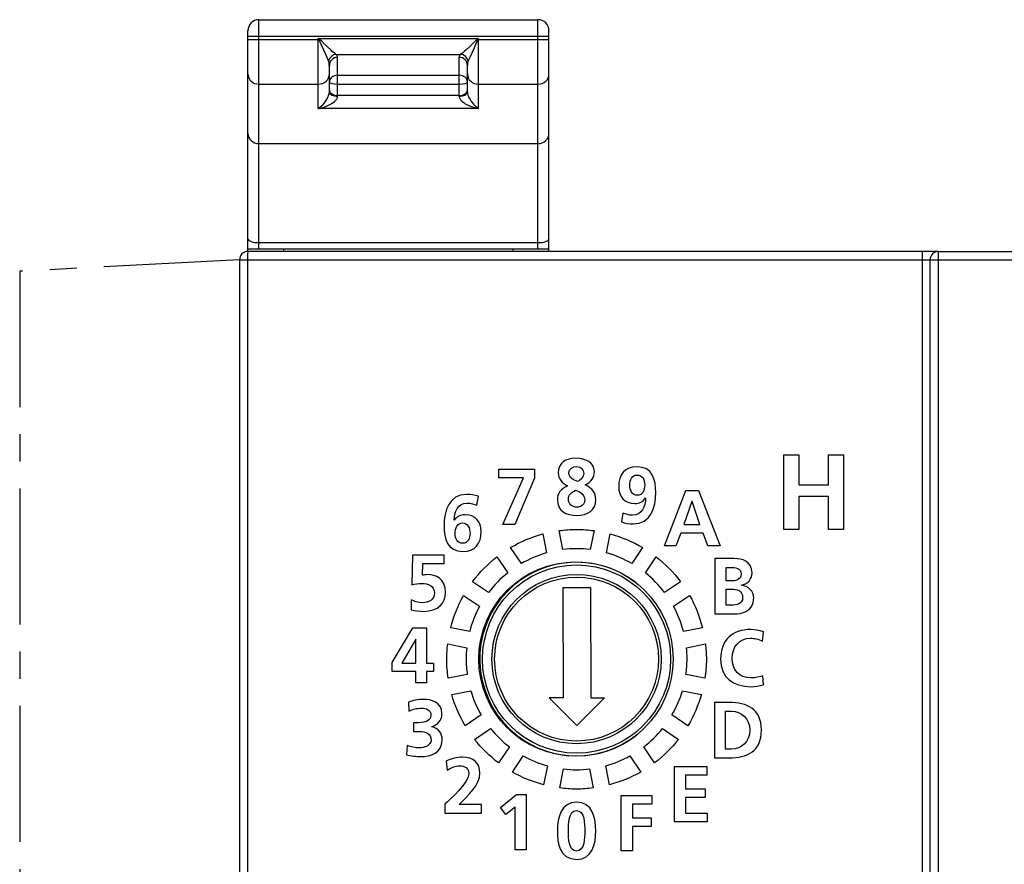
# Model space of a CAD drawing. Extents: x 0 to 238, y 0 to 170.
# Tile 20 of 28: x 0 to 36, y 112 to 142. Entities that reach past the tile are written whole.
import ezdxf

# ---------------------------------------------------------------- set-up
doc = ezdxf.new("R2010")
doc.units = 0
doc.header["$LTSCALE"] = 13.1087
doc.header["$MEASUREMENT"] = 0
doc.linetypes.add('CENTER', pattern=[0.6, 0.375, -0.075, 0.075, -0.075])
doc.layers.get('0').update_dxf_attribs({"linetype": 'CONTINUOUS'})
doc.layers.add('DEFAULT_1', color=7, linetype='CENTER')

msp = doc.modelspace()

# ---------------------------------------------------------------- linework, layer by layer
at = {"color": 7, "linetype": 'CONTINUOUS'}
for p, q in [((8.6599, 133.8628), (8.6599, 142.1476)), ((8.6599, 142.1476), (18.7597, 142.1476)), ((18.7597, 133.8628), (18.7597, 142.1476)), ((8.2599, 133.7627), (8.2599, 141.7476)), ((8.2599, 141.5476), (19.1596, 141.5476)), ((19.1596, 133.7627), (19.1596, 141.7476)), ((8.2599, 141.4259), (10.8337, 141.4259)), ((10.8099, 138.9368), (10.8099, 141.473)), ((10.8337, 141.4259), (10.8099, 141.473)), ((10.8516, 141.4415), (10.8099, 141.473)), ((10.8099, 141.473), (16.6096, 141.473)), ((10.8516, 141.4415), (10.8337, 141.4259)), ((10.8519, 141.3912), (10.8337, 141.4259)), ((10.8798, 141.4177), (10.8516, 141.4415)), ((10.8798, 141.3319), (10.8519, 141.3912)), ((10.9333, 141.3676), (10.8798, 141.4177)), ((10.9598, 141.1545), (10.8798, 141.3319)), ((11.0376, 141.2653), (10.9333, 141.3676)), ((11.1396, 141.1664), (11.0376, 141.2653)), ((11.2609, 141.0534), (11.1396, 141.1664)), ((16.2827, 141.1692), (16.1604, 141.0548)), ((16.4209, 141.3037), (16.2827, 141.1692)), ((16.4918, 141.3729), (16.4209, 141.3037)), ((16.5028, 141.251), (16.424, 141.0748)), ((16.5417, 141.4195), (16.4918, 141.3729)), ((16.5431, 141.3399), (16.5028, 141.251)), ((16.568, 141.4415), (16.5417, 141.4195)), ((16.571, 141.3979), (16.5431, 141.3399)), ((16.6096, 141.473), (16.568, 141.4415)), ((16.568, 141.4415), (16.5858, 141.4259)), ((16.5858, 141.4259), (16.571, 141.3979)), ((16.6096, 141.473), (16.5858, 141.4259)), ((16.5858, 141.4259), (19.1596, 141.4259)), ((16.6096, 138.9368), (16.6096, 141.473)), ((11.1189, 140.8), (10.9598, 141.1545)), ((11.1816, 140.6603), (11.1189, 140.8)), ((11.3181, 141.0028), (11.2609, 141.0534)), ((11.3952, 140.9392), (11.3181, 141.0028)), ((11.43, 140.9137), (11.3952, 140.9392)), ((11.4603, 140.8934), (11.43, 140.9137)), ((11.4603, 140.8934), (15.9592, 140.8934)), ((15.9899, 140.9139), (15.9592, 140.8934)), ((16.0247, 140.9397), (15.9899, 140.9139)), ((16.1025, 141.0037), (16.0247, 140.9397)), ((16.1604, 141.0548), (16.1025, 141.0037)), ((16.424, 141.0748), (16.2906, 140.7778)), ((11.2099, 139.5362), (11.2099, 140.4952)), ((11.51, 139.3747), (11.51, 140.785)), ((15.9096, 139.3747), (15.9096, 140.785)), ((16.2097, 139.5362), (16.2097, 140.4952)), ((16.2906, 140.7778), (16.2379, 140.6603)), ((11.51, 140.1377), (15.9096, 140.1377)), ((8.6599, 139.8149), (10.8099, 139.8149)), ((11.51, 139.8162), (15.9096, 139.8162)), ((16.6096, 139.8149), (18.7597, 139.8149)), ((11.1686, 139.3621), (11.1844, 139.4039)), ((11.1844, 139.4039), (11.1975, 139.4467)), ((11.1975, 139.4467), (11.2064, 139.4927)), ((11.2064, 139.4927), (11.2099, 139.5362)), ((11.5079, 139.3523), (11.51, 139.3747)), ((15.9096, 139.4059), (11.51, 139.4059)), ((15.9096, 139.3747), (15.9127, 139.3471)), ((16.2097, 139.5362), (16.2107, 139.5123)), ((16.2107, 139.5123), (16.2138, 139.487)), ((16.2138, 139.487), (16.2203, 139.4547)), ((16.2203, 139.4547), (16.2289, 139.4224)), ((16.2289, 139.4224), (16.2493, 139.3661)), ((10.8681, 138.9776), (10.9253, 139.0255)), ((10.9253, 139.0255), (10.9811, 139.0805)), ((10.9811, 139.0805), (11.0356, 139.143)), ((11.0097, 138.9864), (11.1079, 139.0212)), ((11.0356, 139.143), (11.0621, 139.1773)), ((11.0621, 139.1773), (11.0876, 139.2135)), ((11.0876, 139.2135), (11.112, 139.2519)), ((11.1079, 139.0212), (11.1575, 139.042)), ((11.112, 139.2519), (11.1355, 139.293)), ((11.1355, 139.293), (11.1527, 139.3268)), ((11.1527, 139.3268), (11.1686, 139.3621)), ((11.1575, 139.042), (11.2064, 139.0648)), ((11.2064, 139.0648), (11.2526, 139.0887)), ((11.2526, 139.0887), (11.2977, 139.1149)), ((11.2977, 139.1149), (11.3477, 139.1483)), ((11.3477, 139.1483), (11.3952, 139.1859)), ((11.3952, 139.1859), (11.4176, 139.2062)), ((11.4176, 139.2062), (11.439, 139.2277)), ((11.439, 139.2277), (11.47, 139.2665)), ((11.47, 139.2665), (11.4834, 139.2872)), ((11.4834, 139.2872), (11.4944, 139.3085)), ((11.4944, 139.3085), (11.5027, 139.3304)), ((11.5027, 139.3304), (11.5079, 139.3523)), ((15.9127, 139.3471), (15.921, 139.3189)), ((15.921, 139.3189), (15.9341, 139.2911)), ((15.9341, 139.2911), (15.9464, 139.271)), ((15.9464, 139.271), (15.9602, 139.2517)), ((15.9602, 139.2517), (15.9902, 139.2178)), ((15.9902, 139.2178), (16.0233, 139.1866)), ((16.0233, 139.1866), (16.057, 139.1592)), ((16.057, 139.1592), (16.0925, 139.134)), ((16.0925, 139.134), (16.1325, 139.1085)), ((16.1325, 139.1085), (16.1735, 139.0853)), ((16.1735, 139.0853), (16.2152, 139.0636)), ((16.2152, 139.0636), (16.2579, 139.0438)), ((16.2493, 139.3661), (16.2651, 139.33)), ((16.2579, 139.0438), (16.3444, 139.0088)), ((16.2651, 139.33), (16.2824, 139.2958)), ((16.2824, 139.2958), (16.3058, 139.2549)), ((16.3058, 139.2549), (16.3299, 139.2166)), ((16.3299, 139.2166), (16.3761, 139.1532)), ((16.3761, 139.1532), (16.4319, 139.0873)), ((16.4319, 139.0873), (16.4901, 139.0295)), ((16.4901, 139.0295), (16.5493, 138.9792)), ((10.8099, 138.9368), (10.8681, 138.9776)), ((10.8099, 138.9368), (10.9105, 138.9585)), ((16.6096, 138.9368), (10.8099, 138.9368)), ((10.9105, 138.9585), (11.0097, 138.9864)), ((16.3444, 139.0088), (16.4319, 138.9795)), ((16.4319, 138.9795), (16.5204, 138.9558)), ((16.5204, 138.9558), (16.6096, 138.9368)), ((16.5493, 138.9792), (16.6096, 138.9368)), ((8.6599, 137.6635), (18.7597, 137.6635)), ((8.6599, 134.08), (18.7597, 134.08)), ((33.2577, 133.7627), (8.2599, 133.7627)), ((8.2603, 133.8628), (19.1593, 133.8628)), ((9.5597, 133.7627), (9.5597, 133.8628)), ((17.8598, 133.7651), (17.8598, 133.8628)), ((33.2595, 47.3272), (33.2595, 133.7627)), ((33.2595, 133.7627), (48.4589, 133.7627)), ((7.9598, 133.4628), (7.9598, 14.565)), ((7.9598, 133.4628), (48.4589, 133.4628)), ((8.2492, 133.4628), (8.2492, 14.565)), ((32.67, 133.4628), (32.67, 14.565)), ((32.9594, 14.565), (32.9594, 133.4628)), ((27.6604, 123.7072), (27.6604, 126.4086)), ((27.6604, 126.4086), (28.2023, 126.4086)), ((28.2023, 126.4086), (28.2023, 125.3172)), ((29.286, 125.3172), (29.286, 126.4086)), ((29.286, 126.4086), (29.8277, 126.4086)), ((29.8277, 126.4086), (29.8277, 123.7072)), ((17.3491, 125.5709), (17.3491, 125.8858)), ((17.3491, 125.8858), (18.6377, 125.8858)), ((18.6377, 125.8858), (18.6377, 125.5537)), ((18.234, 125.5709), (17.3491, 125.5709)), ((17.4923, 123.887), (18.234, 125.5709)), ((18.6377, 125.5537), (17.9277, 123.887)), ((28.2023, 125.3172), (29.286, 125.3172)), ((23.3397, 123.1126), (24.1186, 125.1114)), ((24.1186, 125.1114), (24.5709, 125.1114)), ((24.5709, 125.1114), (25.3557, 123.1126)), ((28.2023, 124.8914), (28.2023, 123.7072)), ((29.286, 124.8914), (28.2023, 124.8914)), ((29.286, 123.7072), (29.286, 124.8914)), ((24.3332, 124.7105), (24.044, 123.8858)), ((24.3391, 124.7105), (24.3332, 124.7105)), ((24.6283, 123.8858), (24.3391, 124.7105)), ((17.9277, 123.887), (17.4923, 123.887)), ((24.044, 123.8858), (24.6283, 123.8858)), ((28.2023, 123.7072), (27.6604, 123.7072)), ((29.8277, 123.7072), (29.286, 123.7072)), ((23.9294, 123.5708), (23.7548, 123.1126)), ((24.7399, 123.5708), (23.9294, 123.5708)), ((24.9118, 123.1126), (24.7399, 123.5708)), ((23.7548, 123.1126), (23.3397, 123.1126)), ((25.3557, 123.1126), (24.9118, 123.1126)), ((19.6657, 121.6049), (20.6658, 121.6062)), ((19.6657, 121.6049), (19.6707, 117.6051)), ((20.6658, 121.6062), (20.6708, 117.6063)), ((13.4793, 118.8871), (14.2267, 120.1471)), ((14.2267, 120.1471), (14.725, 120.1471)), ((14.725, 120.1471), (14.725, 118.8614)), ((14.3356, 119.729), (13.8402, 118.8614)), ((14.3412, 119.729), (14.3356, 119.729)), ((14.3412, 118.8614), (14.3412, 119.729)), ((13.4793, 118.5636), (13.4793, 118.8871)), ((13.8402, 118.8614), (14.3412, 118.8614)), ((14.725, 118.8614), (14.98, 118.8614)), ((14.98, 118.8614), (14.98, 118.5636)), ((14.3412, 118.5636), (13.4793, 118.5636)), ((14.3412, 118.1483), (14.3412, 118.5636)), ((14.725, 118.5636), (14.725, 118.1483)), ((14.98, 118.5636), (14.725, 118.5636)), ((14.725, 118.1483), (14.3412, 118.1483)), ((19.6707, 117.6051), (19.1708, 117.6045)), ((19.1708, 117.6045), (20.1718, 116.6056)), ((21.1706, 117.6069), (20.1718, 116.6056)), ((20.6708, 117.6063), (21.1706, 117.6069)), ((23.7007, 113.1223), (23.7007, 115.1211)), ((23.7007, 115.1211), (24.8804, 115.1211)), ((24.1015, 114.8063), (24.1015, 114.3136)), ((24.8804, 114.8063), (24.1015, 114.8063)), ((24.8804, 115.1211), (24.8804, 114.8063)), ((17.4013, 113.6446), (17.9856, 114.1141)), ((17.9856, 114.1141), (18.3406, 114.1141)), ((18.3406, 114.1141), (18.3406, 112.1153)), ((21.7787, 112.0778), (21.7787, 114.0766)), ((21.7787, 114.0766), (22.8898, 114.0766)), ((22.8898, 114.0766), (22.8898, 113.7617)), ((24.1015, 114.3136), (24.8147, 114.3136)), ((24.8147, 114.3136), (24.8147, 113.9986)), ((22.1796, 113.7617), (22.1796, 113.2691)), ((22.8898, 113.7617), (22.1796, 113.7617)), ((24.1015, 113.9986), (24.1015, 113.4374)), ((24.8147, 113.9986), (24.1015, 113.9986)), ((17.6018, 113.384), (17.4013, 113.6446)), ((17.9397, 113.6589), (17.6018, 113.384)), ((17.9397, 112.1153), (17.9397, 113.6589)), ((24.1015, 113.4374), (24.8861, 113.4374)), ((24.8861, 113.4374), (24.8861, 113.1223)), ((22.1796, 113.2691), (22.8555, 113.2691)), ((22.8555, 113.2691), (22.8555, 112.9541)), ((24.8861, 113.1223), (23.7007, 113.1223)), ((22.1796, 112.9541), (22.1796, 112.0778)), ((22.8555, 112.9541), (22.1796, 112.9541)), ((18.3406, 112.1153), (17.9397, 112.1153)), ((22.1796, 112.0778), (21.7787, 112.0778))]:
    msp.add_line(p, q, dxfattribs=at)
for centre, radius, start, end in [((8.66, 141.7475), 0.4, 90.0106, 179.98435), ((18.7596, 141.7475), 0.4, 0.01565, 89.9894), ((11.4875, 140.5783), 0.3167, 94.97717, 164.97735), ((11.3675, 140.7849), 0.1425, 0.05726, 49.50581), ((16.052, 140.7849), 0.1425, 130.4935, 179.94189), ((15.9321, 140.5782), 0.3167, 15.02785, 85.08194), ((8.2599, 133.4627), 0.3, 89.9947, 179.97097), ((33.2595, 133.4627), 0.3001, 89.99901, 179.96666)]:
    msp.add_arc(centre, radius, start, end, dxfattribs=at)
for points in [[(11.2095, 140.4952), (11.2116, 140.5517), (11.2023, 140.6078), (11.1816, 140.6605)], [(11.51, 140.785), (11.3442, 140.785), (11.2099, 140.6552), (11.2099, 140.4952)], [(16.2097, 140.4952), (16.2097, 140.6552), (16.0753, 140.785), (15.9096, 140.785)], [(16.2379, 140.6605), (16.2172, 140.6078), (16.2079, 140.5517), (16.21, 140.4952)], [(8.2599, 140.183), (8.2599, 139.9798), (8.4391, 139.8149), (8.6599, 139.8149)], [(10.8099, 139.8149), (11.0308, 139.8149), (11.2099, 139.9798), (11.2099, 140.183)], [(11.51, 140.1377), (11.3442, 140.1377), (11.2099, 140.0263), (11.2099, 139.8887)], [(16.2097, 139.8887), (16.2097, 140.0263), (16.0753, 140.1377), (15.9096, 140.1377)], [(16.2097, 140.183), (16.2097, 139.9798), (16.3888, 139.8149), (16.6096, 139.8149)], [(18.7597, 139.8149), (18.9805, 139.8149), (19.1596, 139.9798), (19.1596, 140.183)], [(11.2099, 139.8887), (11.2099, 139.8485), (11.3442, 139.8162), (11.51, 139.8162)], [(15.9096, 139.8162), (16.0753, 139.8162), (16.2097, 139.8485), (16.2097, 139.8887)], [(11.2099, 139.5988), (11.2099, 139.4921), (11.3442, 139.4059), (11.51, 139.4059)], [(11.2099, 139.5362), (11.2099, 139.447), (11.3442, 139.3747), (11.51, 139.3747)], [(15.9096, 139.4059), (16.0753, 139.4059), (16.2097, 139.4921), (16.2097, 139.5988)], [(15.9096, 139.3747), (16.0753, 139.3747), (16.2097, 139.447), (16.2097, 139.5362)], [(8.2599, 138.0316), (8.2599, 137.8284), (8.4391, 137.6635), (8.6599, 137.6635)], [(18.7597, 137.6635), (18.9805, 137.6635), (19.1596, 137.8284), (19.1596, 138.0316)], [(8.2599, 134.2168), (8.2599, 134.1411), (8.4391, 134.08), (8.6599, 134.08)], [(18.7597, 134.08), (18.9805, 134.08), (19.1596, 134.1411), (19.1596, 134.2168)], [(8.2599, 133.7627), (8.2541, 133.7627), (8.2492, 133.6283), (8.2492, 133.4628)], [(32.6804, 133.7627), (32.6745, 133.7627), (32.67, 133.6283), (32.67, 133.4628)]]:
    msp.add_open_spline(points, degree=3, dxfattribs=at)
for points, knots in [([(19.8306, 125.2861), (19.63, 125.3748), (19.4983, 125.5408), (19.4983, 125.7499), (19.4983, 126.1079), (19.7704, 126.2768), (20.1341, 126.2768), (20.4863, 126.2768), (20.8041, 126.1308), (20.8041, 125.7957), (20.8041, 125.6152), (20.6925, 125.4063), (20.472, 125.3174), (20.472, 125.3174), (20.472, 125.3146), (20.472, 125.3146), (20.7354, 125.1915), (20.8558, 125.0196), (20.8558, 124.7905), (20.8558, 124.3867), (20.5637, 124.2091), (20.1685, 124.2091), (19.7791, 124.2091), (19.464, 124.3781), (19.464, 124.7848), (19.464, 125.0082), (19.5899, 125.1629), (19.8306, 125.2802), (19.8306, 125.2802), (19.8306, 125.2861), (19.8306, 125.2861)], [0, 0, 0, 0, 1, 1, 1, 2, 2, 2, 3, 3, 3, 4, 4, 4, 5, 5, 5, 6, 6, 6, 7, 7, 7, 8, 8, 8, 9, 9, 9, 10, 10, 10, 10]), ([(20.1971, 125.4378), (20.3087, 125.4777), (20.4205, 125.6039), (20.4205, 125.727), (20.4205, 125.8758), (20.326, 125.979), (20.1742, 125.979), (20.0281, 125.979), (19.8821, 125.8987), (19.8821, 125.7384), (19.8821, 125.5666), (20.0597, 125.4893), (20.1971, 125.4378)], [0, 0, 0, 0, 1, 1, 1, 2, 2, 2, 3, 3, 3, 4, 4, 4, 4]), ([(21.8366, 124.2978), (21.9425, 124.252), (22.0514, 124.2176), (22.1859, 124.2176), (22.5323, 124.2176), (22.6498, 124.5383), (22.6613, 124.8361), (22.6613, 124.8361), (22.6555, 124.842), (22.6555, 124.842), (22.5611, 124.7016), (22.4379, 124.6415), (22.269, 124.6415), (21.8909, 124.6415), (21.6848, 124.882), (21.6848, 125.2514), (21.6848, 125.6838), (21.8967, 125.9702), (22.3491, 125.9702), (22.9047, 125.9702), (23.0279, 125.5091), (23.0279, 125.0396), (23.0279, 124.4982), (22.8531, 123.9025), (22.2059, 123.9025), (22.0598, 123.9025), (21.9224, 123.9256), (21.7849, 123.9742), (21.7849, 123.9742), (21.8366, 124.2978), (21.8366, 124.2978)], [0, 0, 0, 0, 1, 1, 1, 2, 2, 2, 3, 3, 3, 4, 4, 4, 5, 5, 5, 6, 6, 6, 7, 7, 7, 8, 8, 8, 9, 9, 9, 10, 10, 10, 10]), ([(22.6269, 125.3172), (22.6269, 125.5062), (22.5468, 125.6724), (22.3491, 125.6724), (22.163, 125.6724), (22.0857, 125.4919), (22.0857, 125.3145), (22.0857, 125.1196), (22.1658, 124.9393), (22.3577, 124.9393), (22.5525, 124.9393), (22.6269, 125.1169), (22.6269, 125.3172)], [0, 0, 0, 0, 1, 1, 1, 2, 2, 2, 3, 3, 3, 4, 4, 4, 4]), ([(20.1685, 124.5071), (20.3289, 124.5071), (20.4548, 124.6072), (20.4548, 124.7734), (20.4548, 124.971), (20.2858, 125.0654), (20.1198, 125.1198), (19.9766, 125.0511), (19.8649, 124.9595), (19.8649, 124.7905), (19.8649, 124.6244), (20.0081, 124.5071), (20.1685, 124.5071)], [0, 0, 0, 0, 1, 1, 1, 2, 2, 2, 3, 3, 3, 4, 4, 4, 4]), ([(16.5531, 124.5781), (16.447, 124.6239), (16.3383, 124.6582), (16.2036, 124.6582), (15.8572, 124.6582), (15.7398, 124.3374), (15.7284, 124.0396), (15.7284, 124.0396), (15.7341, 124.034), (15.7341, 124.034), (15.8285, 124.1714), (15.9516, 124.2343), (16.1206, 124.2343), (16.4987, 124.2343), (16.7049, 123.9938), (16.7049, 123.6243), (16.7049, 123.192), (16.4929, 122.9055), (16.0405, 122.9055), (15.4848, 122.9055), (15.3618, 123.3667), (15.3618, 123.8364), (15.3618, 124.3776), (15.5365, 124.9732), (16.1836, 124.9732), (16.3297, 124.9732), (16.4672, 124.9503), (16.6046, 124.9016), (16.6046, 124.9016), (16.5531, 124.5781), (16.5531, 124.5781)], [0, 0, 0, 0, 1, 1, 1, 2, 2, 2, 3, 3, 3, 4, 4, 4, 5, 5, 5, 6, 6, 6, 7, 7, 7, 8, 8, 8, 9, 9, 9, 10, 10, 10, 10]), ([(15.7627, 123.5585), (15.7627, 123.3696), (15.8428, 123.2035), (16.0405, 123.2035), (16.2265, 123.2035), (16.3039, 123.3839), (16.3039, 123.5615), (16.3039, 123.7561), (16.2238, 123.9366), (16.0319, 123.9366), (15.8371, 123.9366), (15.7627, 123.759), (15.7627, 123.5585)], [0, 0, 0, 0, 1, 1, 1, 2, 2, 2, 3, 3, 3, 4, 4, 4, 4]), ([(20.1599, 123.0069), (20.3287, 123.0069), (20.4939, 122.9931), (20.6572, 122.9728), (20.6572, 122.9728), (20.7942, 123.6592), (20.7942, 123.6592), (20.5863, 123.6873), (20.3756, 123.7069), (20.1599, 123.7069), (19.9443, 123.7069), (19.7334, 123.6873), (19.5256, 123.6592), (19.5256, 123.6592), (19.6623, 122.9728), (19.6623, 122.9728), (19.8258, 122.9931), (19.9911, 123.0069), (20.1599, 123.0069)], [0, 0, 0, 0, 1, 1, 1, 2, 2, 2, 3, 3, 3, 4, 4, 4, 5, 5, 5, 6, 6, 6, 6]), ([(19.0755, 122.8541), (19.0755, 122.8541), (18.939, 123.5411), (18.939, 123.5411), (18.5243, 123.4296), (18.1329, 123.2638), (17.772, 123.05), (17.772, 123.05), (18.1606, 122.4678), (18.1606, 122.4678), (18.4453, 122.6326), (18.7518, 122.763), (19.0755, 122.8541)], [0, 0, 0, 0, 1, 1, 1, 2, 2, 2, 3, 3, 3, 4, 4, 4, 4]), ([(22.1591, 122.4682), (22.1591, 122.4682), (22.5479, 123.0502), (22.5479, 123.0502), (22.187, 123.2638), (21.796, 123.4295), (21.3814, 123.5411), (21.3814, 123.5411), (21.2441, 122.8541), (21.2441, 122.8541), (21.5677, 122.7632), (21.8742, 122.633), (22.1591, 122.4682)], [0, 0, 0, 0, 1, 1, 1, 2, 2, 2, 3, 3, 3, 4, 4, 4, 4]), ([(15.3655, 122.474), (15.3655, 122.474), (14.5952, 122.474), (14.5952, 122.474), (14.5952, 122.474), (14.5866, 122.0474), (14.5866, 122.0474), (14.6323, 122.056), (14.6925, 122.0674), (14.7698, 122.0674), (15.0506, 122.0674), (15.4142, 121.9357), (15.4142, 121.4175), (15.4142, 121.0423), (15.1507, 120.7386), (14.6353, 120.7386), (14.4806, 120.7386), (14.3002, 120.7644), (14.1685, 120.796), (14.1685, 120.796), (14.1771, 121.1539), (14.1771, 121.1539), (14.2744, 121.1138), (14.4119, 121.0536), (14.5866, 121.0536), (14.7956, 121.0536), (15.0132, 121.151), (15.0132, 121.4059), (15.0132, 121.6636), (14.7841, 121.7525), (14.555, 121.7525), (14.4319, 121.7525), (14.3146, 121.7353), (14.1971, 121.6981), (14.1971, 121.6981), (14.2172, 122.7719), (14.2172, 122.7719), (14.2172, 122.7719), (15.3655, 122.7719), (15.3655, 122.7719), (15.3655, 122.7719), (15.3655, 122.474), (15.3655, 122.474)], [0, 0, 0, 0, 1, 1, 1, 2, 2, 2, 3, 3, 3, 4, 4, 4, 5, 5, 5, 6, 6, 6, 7, 7, 7, 8, 8, 8, 9, 9, 9, 10, 10, 10, 11, 11, 11, 12, 12, 12, 13, 13, 13, 14, 14, 14, 14]), ([(22.3001, 121.7874), (20.7678, 122.9696), (18.5674, 122.6857), (17.3851, 121.1535), (16.2031, 119.6212), (16.487, 117.4209), (18.0193, 116.2389), (19.2802, 115.2657), (21.0389, 115.2657), (22.2998, 116.2385)], [0, 0, 0, 0, 1, 1, 1, 2, 2, 2, 3, 3, 3, 3]), ([(17.6662, 122.1314), (17.6662, 122.1314), (17.2763, 122.7129), (17.2763, 122.7129), (16.9435, 122.4537), (16.6479, 122.1507), (16.3954, 121.8123), (16.3954, 121.8123), (16.9779, 121.4236), (16.9779, 121.4236), (17.1781, 121.6868), (17.4082, 121.9252), (17.6662, 122.1314)], [0, 0, 0, 0, 1, 1, 1, 2, 2, 2, 3, 3, 3, 4, 4, 4, 4]), ([(23.3421, 121.4238), (23.3421, 121.4238), (23.9243, 121.8129), (23.9243, 121.8129), (23.6718, 122.1512), (23.3761, 122.4542), (23.0431, 122.7136), (23.0431, 122.7136), (22.6533, 122.1319), (22.6533, 122.1319), (22.9117, 121.9255), (23.142, 121.6869), (23.3421, 121.4238)], [0, 0, 0, 0, 1, 1, 1, 2, 2, 2, 3, 3, 3, 4, 4, 4, 4]), ([(25.1711, 122.6461), (25.1711, 122.6461), (25.8697, 122.6461), (25.8697, 122.6461), (26.1274, 122.6461), (26.5141, 122.5717), (26.5141, 122.1335), (26.5141, 121.8958), (26.3537, 121.7297), (26.116, 121.6868), (26.116, 121.6868), (26.116, 121.6812), (26.116, 121.6812), (26.388, 121.6553), (26.5742, 121.4721), (26.5742, 121.2257), (26.5742, 120.7217), (26.1217, 120.6473), (25.8697, 120.6473), (25.8697, 120.6473), (25.1711, 120.6473), (25.1711, 120.6473), (25.1711, 120.6473), (25.1711, 122.6461), (25.1711, 122.6461)], [0, 0, 0, 0, 1, 1, 1, 2, 2, 2, 3, 3, 3, 4, 4, 4, 5, 5, 5, 6, 6, 6, 7, 7, 7, 8, 8, 8, 8]), ([(23.6554, 119.013), (23.6554, 120.9556), (22.0807, 122.5304), (20.138, 122.5304), (18.1954, 122.5304), (16.6207, 120.9556), (16.6207, 119.013), (16.6207, 117.0705), (18.1954, 115.4955), (20.138, 115.4955), (22.0807, 115.4955), (23.6554, 117.0705), (23.6554, 119.013), (23.6554, 119.013), (23.6554, 119.013), (23.6554, 119.013)], [0, 0, 0, 0, 1, 1, 1, 2, 2, 2, 3, 3, 3, 4, 4, 4, 5, 5, 5, 5]), ([(23.5651, 119.013), (23.5651, 120.894), (22.0404, 122.4188), (20.1597, 122.4188), (18.2788, 122.4188), (16.754, 120.894), (16.754, 119.013), (16.754, 117.1322), (18.2788, 115.6074), (20.1597, 115.6074), (22.0404, 115.6074), (23.5651, 117.1322), (23.5651, 119.013), (23.5651, 119.013), (23.5651, 119.013), (23.5651, 119.013)], [0, 0, 0, 0, 1, 1, 1, 2, 2, 2, 3, 3, 3, 4, 4, 4, 5, 5, 5, 5]), ([(25.5719, 121.8386), (25.5719, 121.8386), (25.7352, 121.8386), (25.7352, 121.8386), (25.9042, 121.8386), (26.1131, 121.8758), (26.1131, 122.082), (26.1131, 122.314), (25.9098, 122.3312), (25.7266, 122.3312), (25.7266, 122.3312), (25.5719, 122.3312), (25.5719, 122.3312), (25.5719, 122.3312), (25.5719, 121.8386), (25.5719, 121.8386)], [0, 0, 0, 0, 1, 1, 1, 2, 2, 2, 3, 3, 3, 4, 4, 4, 5, 5, 5, 5]), ([(23.2241, 119.013), (23.2241, 120.7055), (21.8523, 122.0775), (20.1597, 122.0775), (18.4672, 122.0775), (17.095, 120.7055), (17.095, 119.013), (17.095, 117.3206), (18.4672, 115.9484), (20.1597, 115.9484), (21.8523, 115.9484), (23.2241, 117.3206), (23.2241, 119.013), (23.2241, 119.013), (23.2241, 119.013), (23.2241, 119.013)], [0, 0, 0, 0, 1, 1, 1, 2, 2, 2, 3, 3, 3, 4, 4, 4, 5, 5, 5, 5]), ([(23.1255, 119.013), (23.1255, 120.6511), (21.7979, 121.979), (20.1597, 121.979), (18.5216, 121.979), (17.1936, 120.6511), (17.1936, 119.013), (17.1936, 117.3751), (18.5216, 116.047), (20.1597, 116.047), (21.7979, 116.047), (23.1255, 117.3751), (23.1255, 119.013), (23.1255, 119.013), (23.1255, 119.013), (23.1255, 119.013)], [0, 0, 0, 0, 1, 1, 1, 2, 2, 2, 3, 3, 3, 4, 4, 4, 5, 5, 5, 5]), ([(16.6488, 120.9232), (16.6488, 120.9232), (16.0669, 121.3123), (16.0669, 121.3123), (15.8629, 120.9511), (15.7084, 120.5601), (15.6055, 120.148), (15.6055, 120.148), (16.2926, 120.012), (16.2926, 120.012), (16.3756, 120.3327), (16.4934, 120.6393), (16.6488, 120.9232)], [0, 0, 0, 0, 1, 1, 1, 2, 2, 2, 3, 3, 3, 4, 4, 4, 4]), ([(24.0277, 120.012), (24.0277, 120.012), (24.7148, 120.148), (24.7148, 120.148), (24.6118, 120.5604), (24.4571, 120.9514), (24.2531, 121.3126), (24.2531, 121.3126), (23.6715, 120.9232), (23.6715, 120.9232), (23.8268, 120.6393), (23.9445, 120.3327), (24.0277, 120.012)], [0, 0, 0, 0, 1, 1, 1, 2, 2, 2, 3, 3, 3, 4, 4, 4, 4]), ([(25.5719, 120.9623), (25.5719, 120.9623), (25.7608, 120.9623), (25.7608, 120.9623), (25.947, 120.9623), (26.1732, 121.0082), (26.1732, 121.24), (26.1732, 121.5006), (25.9613, 121.5408), (25.7608, 121.5408), (25.7608, 121.5408), (25.5719, 121.5408), (25.5719, 121.5408), (25.5719, 121.5408), (25.5719, 120.9623), (25.5719, 120.9623)], [0, 0, 0, 0, 1, 1, 1, 2, 2, 2, 3, 3, 3, 4, 4, 4, 5, 5, 5, 5]), ([(26.9256, 118.077), (26.7795, 118.0427), (26.6221, 118.0139), (26.4704, 118.0139), (25.823, 118.0139), (25.3734, 118.3376), (25.3734, 119.0135), (25.3734, 119.6979), (25.7917, 120.0817), (26.4704, 120.0817), (26.6019, 120.0817), (26.7768, 120.0558), (26.9227, 119.9986), (26.9227, 119.9986), (26.8941, 119.6607), (26.8941, 119.6607), (26.7423, 119.7466), (26.6049, 119.7666), (26.4617, 119.7666), (26.0494, 119.7666), (25.7917, 119.4515), (25.7917, 119.0421), (25.7917, 118.6354), (26.0437, 118.329), (26.4704, 118.329), (26.6278, 118.329), (26.814, 118.3634), (26.9084, 118.412), (26.9084, 118.412), (26.9256, 118.077), (26.9256, 118.077)], [0, 0, 0, 0, 1, 1, 1, 2, 2, 2, 3, 3, 3, 4, 4, 4, 5, 5, 5, 6, 6, 6, 7, 7, 7, 8, 8, 8, 9, 9, 9, 10, 10, 10, 10]), ([(16.1603, 119.0074), (16.1603, 119.148), (16.1678, 119.2865), (16.182, 119.4232), (16.182, 119.4232), (15.4955, 119.56), (15.4955, 119.56), (15.4742, 119.3784), (15.4602, 119.1948), (15.4602, 119.0074), (15.4602, 118.7728), (15.4832, 118.5437), (15.5164, 118.3184), (15.5164, 118.3184), (16.2026, 118.4562), (16.2026, 118.4562), (16.1777, 118.6371), (16.1603, 118.82), (16.1603, 119.0074)], [0, 0, 0, 0, 1, 1, 1, 2, 2, 2, 3, 3, 3, 4, 4, 4, 5, 5, 5, 6, 6, 6, 6]), ([(24.16, 119.0074), (24.16, 118.8193), (24.1424, 118.6354), (24.1173, 118.4541), (24.1173, 118.4541), (24.8039, 118.318), (24.8039, 118.318), (24.8371, 118.5437), (24.86, 118.7724), (24.86, 119.0074), (24.86, 119.1948), (24.846, 119.3784), (24.8247, 119.56), (24.8247, 119.56), (24.1382, 119.4232), (24.1382, 119.4232), (24.1524, 119.2865), (24.16, 119.148), (24.16, 119.0074)], [0, 0, 0, 0, 1, 1, 1, 2, 2, 2, 3, 3, 3, 4, 4, 4, 5, 5, 5, 6, 6, 6, 6]), ([(16.3268, 117.8692), (16.3268, 117.8692), (15.6395, 117.7338), (15.6395, 117.7338), (15.7525, 117.3317), (15.9177, 116.9528), (16.1273, 116.6024), (16.1273, 116.6024), (16.7097, 116.9907), (16.7097, 116.9907), (16.5492, 117.2649), (16.419, 117.5584), (16.3268, 117.8692)], [0, 0, 0, 0, 1, 1, 1, 2, 2, 2, 3, 3, 3, 4, 4, 4, 4]), ([(23.6103, 116.9907), (23.6103, 116.9907), (24.1929, 116.6024), (24.1929, 116.6024), (24.4023, 116.9528), (24.5675, 117.3315), (24.6805, 117.7331), (24.6805, 117.7331), (23.9934, 117.8692), (23.9934, 117.8692), (23.9013, 117.5584), (23.771, 117.2649), (23.6103, 116.9907)], [0, 0, 0, 0, 1, 1, 1, 2, 2, 2, 3, 3, 3, 4, 4, 4, 4]), ([(14.0296, 115.8913), (14.1671, 115.8368), (14.3161, 115.7996), (14.4735, 115.7996), (14.6396, 115.7996), (14.8945, 115.8799), (14.8945, 116.0832), (14.8945, 116.3179), (14.7083, 116.3953), (14.4536, 116.3953), (14.4536, 116.3953), (14.2588, 116.3953), (14.2588, 116.3953), (14.2588, 116.3953), (14.2588, 116.7103), (14.2588, 116.7103), (14.2588, 116.7103), (14.442, 116.7103), (14.442, 116.7103), (14.7113, 116.7103), (14.8859, 116.799), (14.8859, 116.9739), (14.8859, 117.1742), (14.7226, 117.2373), (14.5423, 117.2373), (14.3848, 117.2373), (14.2331, 117.2), (14.0927, 117.1313), (14.0927, 117.1313), (14.0698, 117.4521), (14.0698, 117.4521), (14.2301, 117.5151), (14.422, 117.5523), (14.6282, 117.5523), (14.8746, 117.5523), (15.2869, 117.4664), (15.2869, 117.0397), (15.2869, 116.7675), (15.1179, 116.6387), (14.9145, 116.5615), (14.9145, 116.5615), (14.9145, 116.5556), (14.9145, 116.5556), (15.1694, 116.5214), (15.2953, 116.3238), (15.2953, 116.0802), (15.2953, 115.605), (14.863, 115.4846), (14.5307, 115.4846), (14.356, 115.4846), (14.1557, 115.5077), (14.0067, 115.5506), (14.0067, 115.5506), (14.0296, 115.8913), (14.0296, 115.8913)], [0, 0, 0, 0, 1, 1, 1, 2, 2, 2, 3, 3, 3, 4, 4, 4, 5, 5, 5, 6, 6, 6, 7, 7, 7, 8, 8, 8, 9, 9, 9, 10, 10, 10, 11, 11, 11, 12, 12, 12, 13, 13, 13, 14, 14, 14, 15, 15, 15, 16, 16, 16, 17, 17, 17, 18, 18, 18, 18]), ([(25.1485, 117.4407), (25.1485, 117.4407), (25.6954, 117.4407), (25.6954, 117.4407), (26.3082, 117.4407), (26.8495, 117.2345), (26.8495, 116.4413), (26.8495, 115.6481), (26.3082, 115.4419), (25.6954, 115.4419), (25.6954, 115.4419), (25.1485, 115.4419), (25.1485, 115.4419), (25.1485, 115.4419), (25.1485, 117.4407), (25.1485, 117.4407)], [0, 0, 0, 0, 1, 1, 1, 2, 2, 2, 3, 3, 3, 4, 4, 4, 5, 5, 5, 5]), ([(25.5493, 115.7569), (25.5493, 115.7569), (25.7727, 115.7569), (25.7727, 115.7569), (26.1077, 115.7569), (26.4314, 116.006), (26.4314, 116.4413), (26.4314, 116.8766), (26.1077, 117.1258), (25.7727, 117.1258), (25.7727, 117.1258), (25.5493, 117.1258), (25.5493, 117.1258), (25.5493, 117.1258), (25.5493, 115.7569), (25.5493, 115.7569)], [0, 0, 0, 0, 1, 1, 1, 2, 2, 2, 3, 3, 3, 4, 4, 4, 5, 5, 5, 5]), ([(17.0474, 116.4981), (17.0474, 116.4981), (16.4652, 116.1087), (16.4652, 116.1087), (16.718, 115.787), (17.0121, 115.5007), (17.3392, 115.2544), (17.3392, 115.2544), (17.7286, 115.8363), (17.7286, 115.8363), (17.4766, 116.0299), (17.2468, 116.2507), (17.0474, 116.4981)], [0, 0, 0, 0, 1, 1, 1, 2, 2, 2, 3, 3, 3, 4, 4, 4, 4]), ([(22.5911, 115.8363), (22.5911, 115.8363), (22.9804, 115.2541), (22.9804, 115.2541), (23.3075, 115.5), (23.6017, 115.7863), (23.8546, 116.1081), (23.8546, 116.1081), (23.2725, 116.4977), (23.2725, 116.4977), (23.0731, 116.2503), (22.8433, 116.0295), (22.5911, 115.8363)], [0, 0, 0, 0, 1, 1, 1, 2, 2, 2, 3, 3, 3, 4, 4, 4, 4]), ([(18.2275, 115.5059), (18.2275, 115.5059), (17.838, 114.9244), (17.838, 114.9244), (18.188, 114.7249), (18.5664, 114.5713), (18.9656, 114.4665), (18.9656, 114.4665), (19.1025, 115.1534), (19.1025, 115.1534), (18.7947, 115.2379), (18.5008, 115.355), (18.2275, 115.5059)], [0, 0, 0, 0, 1, 1, 1, 2, 2, 2, 3, 3, 3, 4, 4, 4, 4]), ([(21.2172, 115.1534), (21.2172, 115.1534), (21.3538, 114.4665), (21.3538, 114.4665), (21.7531, 114.5713), (22.1319, 114.7249), (22.4822, 114.9244), (22.4822, 114.9244), (22.0933, 115.5066), (22.0933, 115.5066), (21.8196, 115.355), (21.5254, 115.2379), (21.2172, 115.1534)], [0, 0, 0, 0, 1, 1, 1, 2, 2, 2, 3, 3, 3, 4, 4, 4, 4]), ([(15.3949, 113.4324), (15.3949, 113.4324), (15.3949, 113.7674), (15.3949, 113.7674), (15.5809, 113.9478), (16.2596, 114.5148), (16.2596, 114.8813), (16.2596, 115.0646), (16.0965, 115.1506), (15.9332, 115.1506), (15.7642, 115.1506), (15.6038, 115.0762), (15.4721, 114.9902), (15.4721, 114.9902), (15.4407, 115.3223), (15.4407, 115.3223), (15.6211, 115.414), (15.8302, 115.4656), (16.0334, 115.4656), (16.4143, 115.4656), (16.6606, 115.2737), (16.6606, 114.8813), (16.6606, 114.4576), (16.234, 114.0682), (15.9075, 113.7474), (15.9075, 113.7474), (16.7237, 113.7474), (16.7237, 113.7474), (16.7237, 113.7474), (16.7237, 113.4324), (16.7237, 113.4324), (16.7237, 113.4324), (15.3949, 113.4324), (15.3949, 113.4324)], [0, 0, 0, 0, 1, 1, 1, 2, 2, 2, 3, 3, 3, 4, 4, 4, 5, 5, 5, 6, 6, 6, 7, 7, 7, 8, 8, 8, 9, 9, 9, 10, 10, 10, 11, 11, 11, 11]), ([(20.1599, 115.0077), (20.0006, 115.0077), (19.8444, 115.0195), (19.6899, 115.0377), (19.6899, 115.0377), (19.5533, 114.3511), (19.5533, 114.3511), (19.7524, 114.3256), (19.9539, 114.3077), (20.1599, 114.3077), (20.366, 114.3077), (20.5675, 114.3256), (20.7666, 114.3511), (20.7666, 114.3511), (20.6302, 115.0377), (20.6302, 115.0377), (20.4757, 115.0195), (20.3193, 115.0077), (20.1599, 115.0077)], [0, 0, 0, 0, 1, 1, 1, 2, 2, 2, 3, 3, 3, 4, 4, 4, 5, 5, 5, 6, 6, 6, 6]), ([(19.464, 112.7935), (19.464, 113.2946), (19.6158, 113.8331), (20.157, 113.8331), (20.7412, 113.8331), (20.8558, 113.2574), (20.8558, 112.7935), (20.8558, 112.3296), (20.7354, 111.7653), (20.157, 111.7653), (19.5414, 111.7653), (19.464, 112.3754), (19.464, 112.7935)], [0, 0, 0, 0, 1, 1, 1, 2, 2, 2, 3, 3, 3, 4, 4, 4, 4]), ([(20.4548, 112.7935), (20.4548, 113.0512), (20.4548, 113.5352), (20.157, 113.5352), (19.8649, 113.5352), (19.8649, 113.0512), (19.8649, 112.7935), (19.8649, 112.5415), (19.8621, 112.0633), (20.157, 112.0633), (20.4577, 112.0633), (20.4548, 112.5415), (20.4548, 112.7935)], [0, 0, 0, 0, 1, 1, 1, 2, 2, 2, 3, 3, 3, 4, 4, 4, 4])]:
    msp.add_open_spline(points, degree=3, knots=knots, dxfattribs=at)
at = {"layer": 'DEFAULT_1', "color": 40, "linetype": 'CENTER'}
for p, q in [((7.9598, 133.4628), (0, 133.0457)), ((0, 133.0457), (0, 14.9797))]:
    msp.add_line(p, q, dxfattribs=at)

doc.saveas('drawing.dxf')
